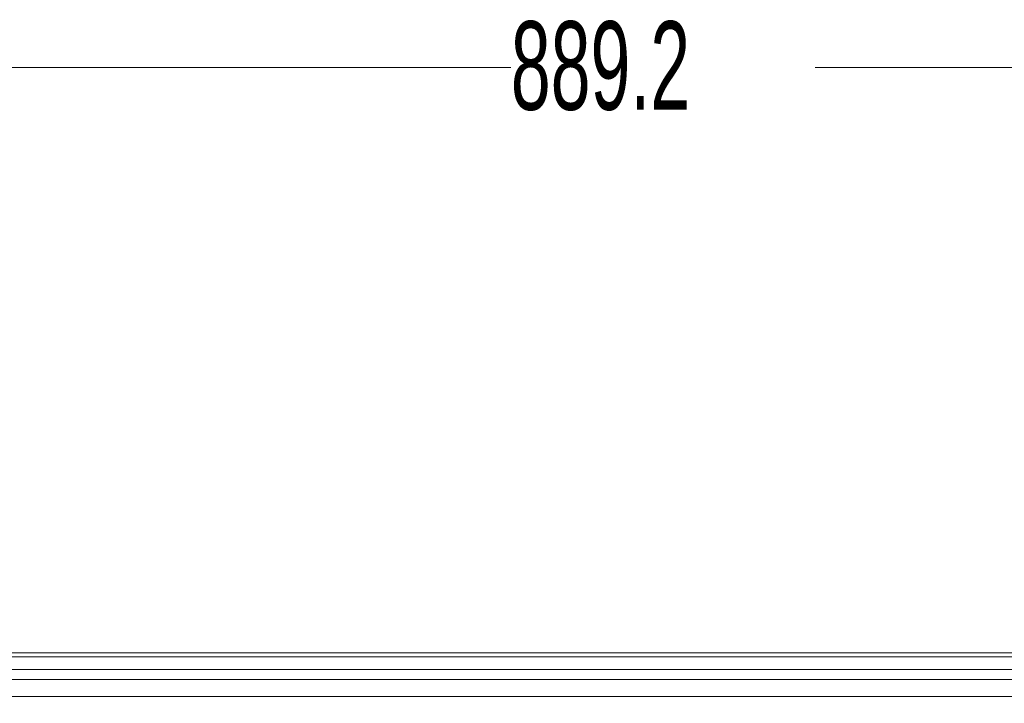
# Model space of a CAD drawing. Header units: millimetres. Extents: x 0 to 1118, y 0 to 864.
# Tile 117 of 256: x 181 to 217, y 456 to 480. Entities that reach past the tile are written whole.
import ezdxf

# ---------------------------------------------------------------- set-up
doc = ezdxf.new("R2010")
doc.units = ezdxf.units.MM
doc.styles.add('SLDTEXTSTYLE0', font='TXT', dxfattribs={"width": 0.605})
doc.dimstyles.new('SLDDIMSTYLE0', dxfattribs={"dimtxt": 3.175, "dimasz": 3.302, "dimexe": 0, "dimexo": 0.0625, "dimgap": 0.79375, "dimtad": 0, "dimtih": 1, "dimtoh": 1, "dimdec": 1, "dimlfac": 4, "dimrnd": 1e-09, "dimzin": 12, "dimdsep": 46, "dimtxsty": 'SLDTEXTSTYLE0', "dimsah": 1, "dimcen": 0.09, "dimadec": 0, "dimazin": 3, "dimtfac": 1, "dimtofl": 0, "dimtmove": 0, "dimatfit": 3, "dimfxl": 1, "dimfrac": 2, "dimtolj": 1, "dimtzin": 12, "dimarcsym": 0})

# ---------------------------------------------------------------- blocks, each defined once
blk = doc.blocks.new('_D_11')
at = {"color": 7, "linetype": 'Continuous', "lineweight": 0}
for p, q in [((93.377, 440.689), (93.377, 479.923)), ((315.67, 440.689), (315.67, 479.923)), ((93.377, 478.323), (199.067, 478.323)), ((315.67, 478.323), (209.981, 478.323))]:
    blk.add_line(p, q, dxfattribs=at)
for points in [[(93.377, 478.323), (96.679, 477.815), (96.679, 478.831)], [(315.67, 478.323), (312.368, 478.831), (312.368, 477.815)]]:
    blk.add_solid(points, dxfattribs=at)
at = {"color": 7, "linetype": 'Continuous', "lineweight": 0, "insert": (199.067, 479.98), "char_height": 3.175, "attachment_point": 1, "style": 'SLDTEXTSTYLE0'}
blk.add_mtext('889.2', dxfattribs=at)

msp = doc.modelspace()

# ---------------------------------------------------------------- linework, layer by layer
at = {"color": 7, "linetype": 'Continuous', "lineweight": 15}
msp.add_line((306.6114, 457.3386), (102.4364, 457.3386), dxfattribs=at)
at = {"color": 9, "linetype": 'Continuous', "lineweight": 0}
for p, q in [((306.6114, 457.1922), (102.4364, 457.1922)), ((306.6114, 456.7351), (102.4364, 456.7351)), ((306.6114, 456.3815), (102.4364, 456.3815)), ((306.6114, 455.7761), (102.4364, 455.7761))]:
    msp.add_line(p, q, dxfattribs=at)

# ---------------------------------------------------------------- dimensions: what is measured, and where the dimension line sits
at = {"color": 7, "linetype": 'Continuous', "lineweight": 0}
dim = msp.add_linear_dim(base=(315.6703, 478.3231), p1=(93.3775, 439.0886), p2=(315.6703, 439.0886), dimstyle='SLDDIMSTYLE0', dxfattribs=at)
dim.commit()
dim.dimension.update_dxf_attribs({"geometry": '_D_11', "text_midpoint": (204.5239, 478.3231), "dimtype": 160})

doc.saveas('drawing.dxf')
